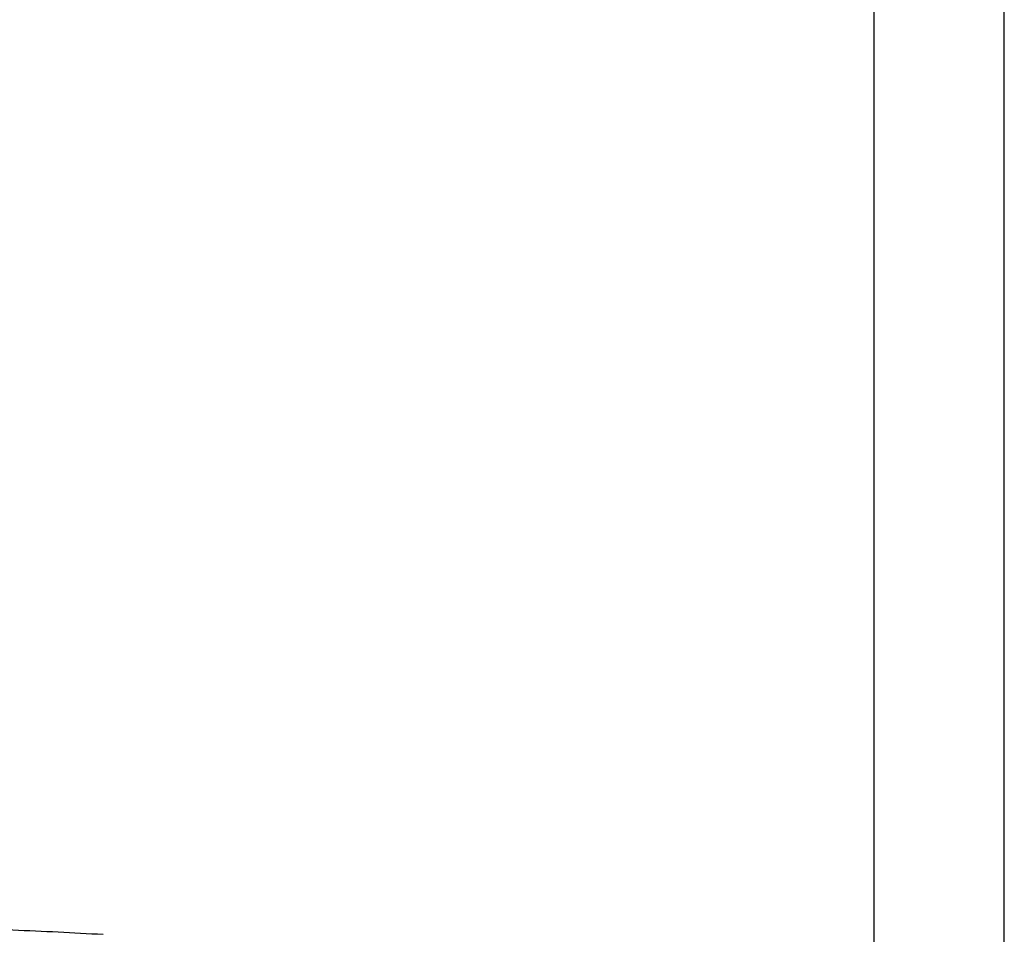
# Model space of a CAD drawing. Header units: millimetres. Extents: x 7426 to 8300, y 123 to 421.
# Tile 124 of 197: x 8065.4 to 8069.88, y 279.74 to 283.9. Entities that reach past the tile are written whole.
import ezdxf

# ---------------------------------------------------------------- set-up
doc = ezdxf.new("R2010")
doc.units = ezdxf.units.MM
doc.layers.add('外形图', color=7, linetype='Continuous')
doc.layers.add('尺寸标注', color=7, linetype='Continuous')
doc.styles.add('微软雅黑', font='msyh.ttc')
doc.dimstyles.new('尺寸标注_1_20比例', dxfattribs={"dimtxt": 1.5, "dimasz": 1.25, "dimexe": 0.5, "dimexo": 0.4, "dimgap": 0.5, "dimtad": 1, "dimdec": 1, "dimlfac": 20, "dimdsep": 46, "dimtxsty": '微软雅黑', "dimcen": 0.09, "dimadec": 0, "dimazin": 0, "dimtp": 0.01, "dimtm": 0.01, "dimtfac": 1, "dimtdec": 1, "dimtofl": 0, "dimtmove": 0, "dimatfit": 3, "dimfxl": 1, "dimtolj": 1, "dimarcsym": 0})

# ---------------------------------------------------------------- blocks, each defined once
blk = doc.blocks.new('*D1254')
at = {"layer": 'Defpoints', "color": 0}
for p in [(8069.8803, 291.5889), (8056.8352, 246.458), (8069.8803, 246.4589)]:
    blk.add_point(p, dxfattribs=at)
at = {"layer": '尺寸标注', "color": 0, "lineweight": -2}
for p, q in [((8056.8352, 246.858), (8056.8352, 292.0889)), ((8069.8803, 246.8589), (8069.8803, 292.0889)), ((8058.0852, 291.5889), (8068.6303, 291.5889))]:
    blk.add_line(p, q, dxfattribs=at)
at = {"layer": '尺寸标注', "color": 0}
for points in [[(8058.0852, 291.7972), (8058.0852, 291.3805), (8056.8352, 291.5889)], [(8068.6303, 291.3805), (8068.6303, 291.7972), (8069.8803, 291.5889)]]:
    blk.add_solid(points, dxfattribs=at)
at = {"layer": '尺寸标注', "color": 0, "insert": (8063.7081, 292.8641), "char_height": 1.5, "attachment_point": 5, "style": '微软雅黑'}
blk.add_mtext('\\A1;\\A1;260', dxfattribs=at)
blk = doc.blocks.new('*D1255')
at = {"layer": 'Defpoints', "color": 0}
for p in [(8069.2878, 286.4318), (8069.2878, 273.2156), (8057.4367, 272.9479)]:
    blk.add_point(p, dxfattribs=at)
at = {"layer": '尺寸标注', "color": 0, "lineweight": -2}
for p, q in [((8057.4367, 273.3479), (8057.4367, 286.9318)), ((8069.2878, 273.6156), (8069.2878, 286.9318)), ((8058.6867, 286.4318), (8068.0378, 286.4318))]:
    blk.add_line(p, q, dxfattribs=at)
at = {"layer": '尺寸标注', "color": 0}
for points in [[(8058.6867, 286.6402), (8058.6867, 286.2235), (8057.4367, 286.4318)], [(8068.0378, 286.2235), (8068.0378, 286.6402), (8069.2878, 286.4318)]]:
    blk.add_solid(points, dxfattribs=at)
at = {"layer": '尺寸标注', "color": 0, "insert": (8063.3623, 287.707), "char_height": 1.5, "attachment_point": 5, "style": '微软雅黑'}
blk.add_mtext('\\A1;\\A1;237.4', dxfattribs=at)

msp = doc.modelspace()

# ---------------------------------------------------------------- linework, layer by layer
at = {"layer": '外形图', "color": 7, "linetype": 'Continuous'}
msp.add_open_spline([(8064.7989, 279.7747), (8064.9897, 279.7696), (8065.3175, 279.7586), (8065.6451, 279.7432), (8065.782, 279.7352)], degree=3, knots=[0, 0, 0, 0, 0.581895, 1, 1, 1, 1], dxfattribs=at)

# ---------------------------------------------------------------- dimensions: what is measured, and where the dimension line sits
at = {"layer": '尺寸标注'}
dim = msp.add_linear_dim(base=(8069.8803, 291.5889), p1=(8056.8352, 246.458), p2=(8069.8803, 246.4589), text='\\A1;260', dimstyle='尺寸标注_1_20比例', override={"dimtxsty": '微软雅黑'}, dxfattribs=at)
dim.commit()
dim.dimension.update_dxf_attribs({"geometry": '*D1254', "text_midpoint": (8063.7081, 291.5889), "dimtype": 160})
dim = msp.add_linear_dim(base=(8069.2878, 286.4318), p1=(8057.4367, 272.9479), p2=(8069.2878, 273.2156), text='\\A1;237.4', dimstyle='尺寸标注_1_20比例', override={"dimtxsty": '微软雅黑'}, dxfattribs=at)
dim.commit()
dim.dimension.update_dxf_attribs({"geometry": '*D1255', "text_midpoint": (8063.3623, 287.707)})

doc.saveas('drawing.dxf')
